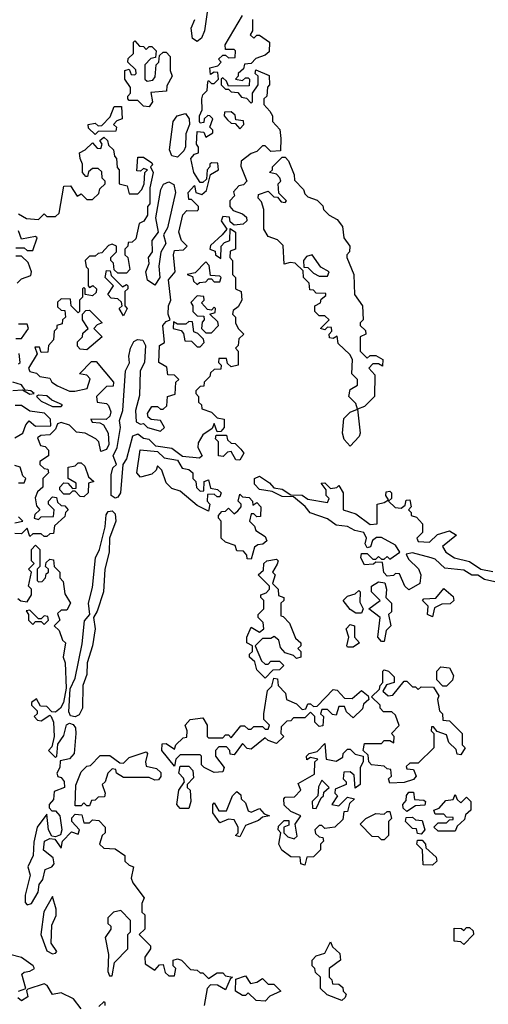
# Model space of a CAD drawing. Extents: x 2029826 to 2248070, y 228728 to 402406.
# Tile 251 of 256: x 2168809 to 2170462, y 240839 to 244315. Entities that reach past the tile are written whole.
import ezdxf

# ---------------------------------------------------------------- set-up
doc = ezdxf.new("R2010")
doc.units = 0

msp = doc.modelspace()

# ---------------------------------------------------------------- linework, layer by layer
at = {"layer": '0CON10XD'}
for points in [[(2169471.9, 244358.1), (2169461.1, 244275), (2169450, 244250), (2169435, 244237.5), (2169418.7, 244248.7), (2169413.5, 244285), (2169426.5, 244315)], [(2169145, 242626), (2169131.2, 242635), (2169131.4, 242708.6), (2169137, 242733), (2169150, 242745), (2169138.8, 242775), (2169152.5, 242805), (2169164.2, 242875), (2169160.3, 242899.7), (2169172.5, 242935), (2169182.5, 243075), (2169196.1, 243103.9), (2169193.3, 243126.7), (2169200, 243155), (2169210.9, 243179.1), (2169224.3, 243185.7), (2169243.6, 243183.6), (2169252.7, 243165), (2169249.4, 243105), (2169234.3, 243075.7), (2169231.3, 242988.7), (2169216.7, 242935), (2169220, 242895), (2169235, 242887.5), (2169245, 242890), (2169260, 242875), (2169305, 242862.5), (2169320, 242875), (2169305, 242900), (2169273, 242903), (2169261.7, 242911.7), (2169260, 242925), (2169275, 242950), (2169295, 242950), (2169305, 242940), (2169315, 242940), (2169328.3, 242951.7), (2169330, 242985), (2169357, 242993), (2169360, 243035), (2169370, 243045), (2169355, 243060), (2169331.7, 243061.7), (2169328.3, 243088.3), (2169300, 243105), (2169302.5, 243165), (2169320, 243175), (2169313.8, 243235), (2169325, 243250), (2169340, 243255), (2169332.5, 243275), (2169333.3, 243305), (2169342.5, 243325), (2169333.9, 243396.1), (2169357.5, 243425), (2169351.2, 243485), (2169355, 243500), (2169387, 243503), (2169400, 243515), (2169380, 243535), (2169370, 243565), (2169384.1, 243625.9), (2169398.3, 243641.7), (2169435, 243640), (2169440, 243645), (2169440, 243655), (2169415, 243680), (2169405, 243680), (2169402.5, 243705), (2169425, 243730), (2169430, 243705), (2169451.7, 243698.3), (2169468.3, 243711.7), (2169475, 243740), (2169481.7, 243768.3), (2169510, 243785), (2169508.3, 243808.3), (2169485, 243810), (2169480, 243805), (2169480, 243795), (2169470, 243785), (2169468.3, 243751.7), (2169455, 243740), (2169445, 243740), (2169422.5, 243775), (2169412.5, 243825), (2169425, 243840), (2169440, 243845), (2169440, 243865), (2169432.5, 243875), (2169435, 243920), (2169458.3, 243918.3), (2169465, 243900), (2169490, 243915), (2169490, 243925), (2169480, 243935), (2169490, 243965), (2169480, 243975), (2169473, 243977), (2169460, 243965), (2169458.3, 243951.7), (2169445, 243950), (2169442.5, 243955), (2169442.5, 243975), (2169453, 243997), (2169451.2, 244035), (2169455, 244050), (2169470, 244065), (2169472.5, 244095), (2169475, 244100), (2169485, 244090), (2169495, 244090), (2169510, 244105), (2169508.3, 244128.3), (2169495, 244130), (2169481.7, 244121.7), (2169480, 244145), (2169508.3, 244151.7), (2169520, 244165), (2169510, 244175), (2169525, 244190), (2169535, 244190), (2169545, 244180), (2169568.3, 244181.7), (2169570, 244205), (2169565, 244210), (2169535, 244210), (2169533.6, 244226.4), (2169595, 244330)], [(2169630, 244315), (2169630, 244275), (2169621.7, 244261.7), (2169635, 244250), (2169645, 244260), (2169655, 244260), (2169690, 244235), (2169688.3, 244201.7), (2169675, 244190), (2169641.7, 244178.3), (2169625, 244160), (2169601.7, 244158.3), (2169598.3, 244141.7), (2169580, 244125), (2169580, 244115), (2169570, 244105), (2169595, 244100), (2169605, 244110), (2169615, 244110), (2169620, 244105), (2169618.3, 244081.7), (2169545, 244080), (2169538.3, 244098.3), (2169525, 244110), (2169520, 244105), (2169520, 244085), (2169535, 244070), (2169545, 244070), (2169555, 244060), (2169578.3, 244058.3), (2169591.7, 244041.7), (2169608.3, 244038.3), (2169625, 244020), (2169630, 244025), (2169630, 244055), (2169650, 244085), (2169650, 244115), (2169640, 244125), (2169641.7, 244138.3), (2169688.3, 244118.3), (2169690, 244085), (2169683, 244077), (2169680, 244045), (2169670, 244035), (2169670, 244015), (2169691.7, 243991.7), (2169700, 243975), (2169700, 243955), (2169727, 243927), (2169730, 243895), (2169728.3, 243851.7), (2169695, 243850), (2169675, 243870), (2169665, 243870), (2169645, 243850), (2169625, 243842.5), (2169590, 243815), (2169588.3, 243798.3), (2169610, 243745), (2169598.3, 243731.7), (2169581.7, 243728.3), (2169563, 243707), (2169567, 243693), (2169550, 243675), (2169550, 243655), (2169561.7, 243641.7), (2169595, 243630), (2169608.3, 243618.3), (2169610, 243605), (2169597, 243593), (2169565, 243590), (2169551.7, 243601.7), (2169548.3, 243618.3), (2169525, 243620), (2169520, 243605), (2169540, 243575), (2169522.5, 243555), (2169481.7, 243518.3), (2169480, 243505), (2169498.3, 243498.3), (2169500, 243485), (2169518.3, 243471.7), (2169520, 243515), (2169531.7, 243528.3), (2169550, 243535), (2169551.7, 243578.3), (2169570, 243565), (2169570, 243505), (2169551.7, 243498.3), (2169550, 243475), (2169560, 243465), (2169560, 243415), (2169570, 243405), (2169570, 243365), (2169590, 243355), (2169592.5, 243325), (2169579.3, 243300.7), (2169561.7, 243288.3), (2169560, 243275), (2169570, 243265), (2169570, 243245), (2169580, 243225), (2169600, 243205), (2169581.7, 243188.3), (2169580, 243165), (2169570, 243155), (2169580, 243145), (2169580, 243095), (2169555, 243090), (2169541.7, 243101.7), (2169538.3, 243118.3), (2169511.7, 243118.3), (2169510, 243105), (2169520, 243095), (2169518.3, 243081.7), (2169495, 243080), (2169481.7, 243068.3), (2169480, 243055), (2169460, 243035), (2169458.3, 243021.7), (2169445, 243020), (2169430, 243005), (2169430, 242995), (2169440, 242985), (2169440, 242965), (2169450, 242955), (2169451.7, 242941.7), (2169485, 242930), (2169505, 242910), (2169530, 242905), (2169530, 242875), (2169518.3, 242861.7), (2169505, 242860), (2169495, 242890), (2169488.3, 242871.7), (2169455, 242850), (2169438.3, 242821.7), (2169437.5, 242805), (2169452.5, 242775), (2169443, 242767), (2169383.3, 242773.3), (2169345, 242801.2), (2169289.3, 242809.3), (2169265, 242833.3), (2169245, 242836.2), (2169225, 242851.2), (2169206.7, 242845), (2169185.6, 242764.4), (2169172.5, 242745), (2169164, 242645), (2169155, 242628.8), (2169145, 242626)], [(2169265, 244007.5), (2169245, 244010), (2169225, 244030), (2169195, 244030), (2169190, 244035), (2169190, 244045), (2169200, 244055), (2169200, 244075), (2169180, 244105), (2169180, 244135), (2169195, 244140), (2169201.7, 244121.7), (2169215, 244120), (2169220, 244125), (2169218.3, 244138.3), (2169190, 244165), (2169191.7, 244178.3), (2169210, 244195), (2169210, 244235), (2169215, 244240), (2169231.7, 244221.7), (2169245, 244220), (2169255, 244210), (2169265, 244220), (2169275, 244220), (2169290, 244205), (2169288.3, 244181.7), (2169271.7, 244178.3), (2169250, 244155), (2169250, 244105), (2169258.3, 244098.3), (2169278.3, 244101.7), (2169287, 244113), (2169290, 244155), (2169300, 244165), (2169301.7, 244188.3), (2169315, 244200), (2169325, 244200), (2169340, 244185), (2169340, 244135), (2169346.7, 244115), (2169328.3, 244081.7), (2169327, 244063), (2169271.7, 244058.3), (2169277.5, 244025), (2169265, 244007.5)], [(2169075, 243910), (2169051.7, 243931.7), (2169050, 243945), (2169075, 243950), (2169085, 243940), (2169098.3, 243941.7), (2169128.3, 243971.7), (2169141.7, 244008.3), (2169168.3, 244008.3), (2169170, 243965), (2169151.7, 243958.3), (2169140, 243945), (2169150, 243935), (2169148.3, 243921.7), (2169085, 243920), (2169075, 243910)], [(2169365, 243830), (2169345, 243834), (2169337.5, 243855), (2169350, 243955), (2169364.4, 243975.6), (2169393.8, 243983.8), (2169406.2, 243965), (2169408, 243945), (2169395, 243912.5), (2169393.6, 243866.4), (2169388.3, 243851.7), (2169365, 243830)], [(2169585, 243930), (2169600, 243945), (2169598.3, 243958.3), (2169571.7, 243961.7), (2169568.3, 243978.3), (2169555, 243990), (2169531.7, 243988.3), (2169530, 243975), (2169541.7, 243961.7), (2169555, 243950), (2169568.3, 243948.3), (2169585, 243930)], [(2168805, 243630), (2168833, 243613), (2168875, 243610), (2168895, 243630), (2168905, 243620), (2168935, 243620), (2168948.3, 243631.7), (2168965, 243727.5), (2168988.3, 243728.3), (2169011.7, 243691.7), (2169025, 243700), (2169045, 243680), (2169065, 243680), (2169088.3, 243701.7), (2169091.7, 243718.3), (2169110, 243735), (2169110, 243745), (2169100, 243755), (2169098.3, 243778.3), (2169085, 243790), (2169065, 243790), (2169051.7, 243778.3), (2169048.3, 243761.7), (2169041.7, 243761.7), (2169030, 243775), (2169030, 243805), (2169022.5, 243825), (2169020, 243845), (2169040, 243855), (2169065, 243880), (2169081.7, 243861.7), (2169095, 243860), (2169100, 243875), (2169091.7, 243888.3), (2169105, 243900), (2169118.3, 243888.3), (2169121.7, 243871.7), (2169140, 243855), (2169143, 243833), (2169150, 243825), (2169153, 243793), (2169160, 243785), (2169160, 243735), (2169188.3, 243728.3), (2169195, 243700), (2169225, 243700), (2169240, 243715), (2169247.5, 243735), (2169250, 243775), (2169260, 243785), (2169245, 243790), (2169235, 243780), (2169221.7, 243781.7), (2169225, 243830), (2169245, 243830), (2169275, 243810), (2169277, 243803), (2169270, 243795), (2169280, 243775), (2169268.3, 243721.7), (2169267.5, 243665), (2169260, 243655), (2169260, 243625), (2169246.4, 243603.6), (2169230, 243595), (2169218.3, 243541.7), (2169205, 243530), (2169191.7, 243528.3), (2169190, 243515), (2169180, 243505), (2169180, 243485), (2169190, 243475), (2169197.5, 243432.5), (2169185, 243420), (2169155, 243420), (2169141.7, 243431.7), (2169140, 243455), (2169130, 243465), (2169130, 243475), (2169150, 243495), (2169150, 243515), (2169135, 243522.5), (2169121.7, 243518.3), (2169098.3, 243491.7), (2169085, 243490), (2169075, 243480), (2169055, 243480), (2169040, 243465), (2169043, 243443), (2169050, 243435), (2169050, 243375), (2169055, 243370), (2169067, 243377), (2169080, 243365), (2169078.3, 243351.7), (2169065, 243340), (2169040, 243345), (2169040, 243365), (2169035, 243370), (2169030, 243365), (2169030, 243335), (2169020, 243325), (2169020, 243285), (2169015, 243280), (2168990, 243305), (2168988.3, 243328.3), (2168955, 243330), (2168941.7, 243318.3), (2168941.7, 243301.7), (2168955, 243290), (2168968.3, 243288.3), (2168970, 243265), (2168960, 243255), (2168958.3, 243241.7), (2168940, 243235), (2168940, 243225), (2168930, 243215), (2168927.5, 243185), (2168910, 243165), (2168908.3, 243141.7), (2168885, 243140), (2168878.3, 243158.3), (2168861.7, 243158.3), (2168870, 243135), (2168840, 243085), (2168845, 243072.5), (2168867.5, 243067.5), (2168880, 243055), (2168915, 243050), (2168922.5, 243035), (2168942.3, 243022.3), (2168985, 243003.3), (2169003, 243003), (2169046.7, 243013.3), (2169057.5, 243047.5), (2169045, 243060), (2169020, 243065), (2169061.7, 243108.3), (2169078.3, 243108.3), (2169140, 243035), (2169138.3, 243021.7), (2169115, 243020), (2169080, 242985), (2169082.5, 242965), (2169115, 242960), (2169122.5, 242952.5), (2169130.7, 242930.7), (2169126.7, 242915), (2169113.3, 242903.3), (2169060, 242905), (2169064, 242894), (2169092, 242892), (2169104.3, 242884.3), (2169121.2, 242855), (2169123.3, 242815), (2169115, 242797.5), (2169095, 242790), (2169087.5, 242825), (2169077.5, 242835), (2169040, 242855), (2169009.3, 242859.3), (2168985, 242883.3), (2168955, 242892.5), (2168941.7, 242888.3), (2168935, 242870), (2168915, 242850), (2168883, 242847), (2168871.7, 242838.3), (2168881.7, 242811.7), (2168898.3, 242808.3), (2168910, 242795), (2168910, 242775), (2168880, 242755), (2168880, 242745), (2168895, 242730), (2168908.3, 242728.3), (2168910, 242715), (2168890, 242695), (2168890, 242665), (2168871.7, 242648.3), (2168863, 242627), (2168868.3, 242598.3), (2168880, 242585), (2168861.7, 242568.3), (2168860, 242555), (2168875, 242550), (2168885, 242560), (2168928.3, 242561.7), (2168930, 242585), (2168910, 242605), (2168910, 242615), (2168925, 242630), (2168938.3, 242628.3), (2168941.7, 242611.7), (2168955, 242600), (2168968.3, 242598.3), (2168980, 242585), (2168970, 242575), (2168968.3, 242561.7), (2168931.7, 242528.3), (2168928.3, 242501.7), (2168915, 242500), (2168905, 242490)], [(2169975, 242810), (2169953, 242833), (2169947.5, 242855), (2169952.5, 242907.5), (2169975, 242930), (2170000, 242940), (2169995, 242960), (2169970, 242985), (2169975, 243010), (2170000, 243025), (2170000, 243045), (2169980, 243065), (2169982.5, 243115), (2169973, 243133), (2169931.7, 243171.7), (2169928.3, 243198.3), (2169915, 243190), (2169901.7, 243191.7), (2169900, 243205), (2169910, 243215), (2169908.3, 243228.3), (2169895, 243230), (2169885, 243220), (2169870, 243225), (2169900, 243255), (2169885, 243270), (2169865, 243270), (2169850, 243285), (2169850, 243305), (2169870, 243315), (2169871.7, 243328.3), (2169888.3, 243341.7), (2169888.3, 243348.3), (2169855, 243350), (2169845, 243360), (2169831.7, 243361.7), (2169830, 243385), (2169810, 243405), (2169808.3, 243428.3), (2169780, 243455), (2169762.5, 243457.5), (2169741.7, 243451.7), (2169738.3, 243518.3), (2169718.3, 243538.3), (2169685, 243550), (2169670, 243575), (2169670, 243645), (2169661.7, 243671.7), (2169650, 243685), (2169651.7, 243698.3), (2169685, 243710), (2169705, 243690), (2169718.3, 243688.3), (2169731.7, 243671.7), (2169745, 243670), (2169750, 243675), (2169722.5, 243702.5), (2169720, 243735), (2169730, 243745), (2169727, 243757), (2169715, 243770), (2169690, 243775), (2169700, 243785), (2169700, 243795), (2169735, 243830), (2169745, 243830), (2169757, 243817), (2169777, 243767), (2169778.3, 243748.3), (2169810, 243715), (2169815, 243700), (2169825, 243690), (2169858.3, 243678.3), (2169878.3, 243658.3), (2169880, 243645), (2169900, 243625), (2169929.3, 243609.3), (2169947.5, 243585), (2169952.5, 243545), (2169973.3, 243515), (2169972.5, 243495), (2169962.5, 243485), (2169962.5, 243475), (2169987.5, 243415), (2169990, 243345), (2170017.5, 243305), (2170020, 243255), (2170010, 243245), (2170010, 243235), (2170028.3, 243218.3), (2170030, 243205), (2170010, 243195), (2170010, 243145), (2170035, 243120), (2170045, 243130), (2170065, 243130), (2170090, 243115), (2170088.3, 243091.7), (2170075, 243100), (2170055, 243100), (2170040, 243085), (2170061.7, 243061.7), (2170060, 242985), (2170025, 242950), (2170000, 242940), (2170010, 242855), (2170006.4, 242843.6), (2169975, 242810)], [(2169285, 243378), (2169260, 243395), (2169254, 243425), (2169265.9, 243454.1), (2169263.3, 243475), (2169277.5, 243495), (2169275.8, 243535), (2169298.8, 243565), (2169288.5, 243615), (2169306.5, 243715), (2169316.2, 243733.8), (2169335, 243743.1), (2169352.9, 243732.9), (2169358.9, 243705), (2169329.8, 243580.2), (2169316.2, 243555), (2169324.3, 243525), (2169306.2, 243493.8), (2169299.2, 243445), (2169303.1, 243405), (2169285, 243378)], [(2168795, 243510), (2168825, 243510), (2168835, 243500), (2168855, 243500), (2168870, 243545), (2168865, 243550), (2168815, 243540), (2168805, 243570)], [(2168800, 243385), (2168815, 243400), (2168848.3, 243411.7), (2168850, 243425), (2168838.3, 243458.3), (2168815, 243480), (2168795, 243480)], [(2169895, 243410), (2169900, 243425), (2169870.7, 243440.7), (2169840, 243485), (2169820.7, 243479.3), (2169810, 243465), (2169811.7, 243441.7), (2169825, 243440), (2169845, 243420), (2169865, 243410), (2169895, 243410)], [(2169435, 243380), (2169442.5, 243387.5), (2169465, 243390), (2169475, 243400), (2169485, 243400), (2169495, 243390), (2169515, 243390), (2169520, 243405), (2169515, 243410), (2169481.7, 243411.7), (2169477, 243447), (2169465, 243460), (2169428.3, 243421.7), (2169400, 243415), (2169418.3, 243408.3), (2169421.7, 243391.7), (2169435, 243380)], [(2169175, 243270), (2169160, 243295), (2169170, 243305), (2169168.3, 243318.3), (2169155, 243330), (2169131.7, 243331.7), (2169120, 243345), (2169140, 243375), (2169110, 243405), (2169115, 243430), (2169128.3, 243428.3), (2169131.7, 243411.7), (2169171.7, 243371.7), (2169185, 243380), (2169190, 243375), (2169190, 243365), (2169180, 243355), (2169180, 243305), (2169187.5, 243295), (2169175, 243270)], [(2169485, 243210), (2169510, 243235), (2169508.3, 243248.3), (2169480, 243275), (2169498.3, 243281.7), (2169500, 243295), (2169495, 243300), (2169485, 243290), (2169471.7, 243291.7), (2169450, 243315), (2169460, 243325), (2169458.3, 243338.3), (2169435, 243340), (2169413, 243317), (2169420, 243305), (2169420, 243285), (2169435, 243270), (2169458.3, 243268.3), (2169460, 243255), (2169453, 243247), (2169450, 243225), (2169465, 243210), (2169485, 243210)], [(2169045, 243150), (2169021.7, 243151.7), (2169013, 243163), (2169012.5, 243177.5), (2169030, 243195), (2169031.7, 243208.3), (2169050, 243225), (2169030, 243255), (2169030, 243275), (2169041.7, 243288.3), (2169055, 243290), (2169100, 243245), (2169081.7, 243238.3), (2169070, 243225), (2169100, 243195), (2169045, 243150)], [(2168795, 243190), (2168815, 243190), (2168840, 243225), (2168835, 243240), (2168805, 243240)], [(2169445, 243160), (2169460, 243175), (2169457, 243187), (2169437.5, 243207.5), (2169423, 243213), (2169418.3, 243248.3), (2169405, 243250), (2169395, 243240), (2169365, 243240), (2169351.7, 243248.3), (2169350, 243225), (2169378.3, 243218.3), (2169387, 243207), (2169391.7, 243181.7), (2169415, 243180), (2169435, 243160), (2169445, 243160)], [(2168805, 243100), (2168810, 243105), (2168807, 243137)], [(2168785, 243006), (2168818.3, 243008.3), (2168845, 242993.3), (2168860, 242995), (2168847.5, 243005), (2168827.5, 243007.5), (2168815, 243026.2), (2168785, 243035.8)], [(2168955, 242950), (2168960, 242955), (2168921.7, 242971.7), (2168905, 242987.5), (2168875, 242990), (2168867.5, 242985), (2168885, 242968.8), (2168925, 242950), (2168955, 242950)], [(2168791.7, 242838.3), (2168820, 242855), (2168830, 242885), (2168841.7, 242898.3), (2168865, 242880), (2168918.3, 242881.7), (2168917.5, 242905), (2168896.1, 242926.1), (2168845, 242932.5), (2168815, 242952.5), (2168792.5, 242952.5)], [(2169585, 242760), (2169571.7, 242761.7), (2169555, 242790), (2169541.7, 242788.3), (2169527, 242773), (2169510, 242775), (2169510, 242825), (2169500, 242835), (2169501.7, 242848.3), (2169538.3, 242848.3), (2169541.7, 242831.7), (2169555, 242820), (2169568.3, 242818.3), (2169588.3, 242798.3), (2169600, 242785), (2169585, 242760)], [(2169475, 242580), (2169435, 242600), (2169375, 242650), (2169345, 242660), (2169325, 242680), (2169310, 242725), (2169295, 242740), (2169290, 242725), (2169275, 242710), (2169235, 242700), (2169222.5, 242715), (2169233.6, 242796.4), (2169295, 242790), (2169318.3, 242768.3), (2169365, 242760), (2169381.7, 242731.7), (2169405, 242727.5), (2169420, 242715), (2169420, 242695), (2169430, 242685), (2169433, 242663), (2169445, 242650), (2169458.3, 242651.7), (2169460, 242685), (2169475, 242690), (2169481.7, 242661.7), (2169507, 242657), (2169520, 242645), (2169515, 242630), (2169505, 242630), (2169495, 242640), (2169471.7, 242638.3), (2169470, 242615), (2169480, 242605), (2169475, 242580)], [(2169035, 242630), (2169021.7, 242631.7), (2169005, 242650), (2168995, 242650), (2168985, 242640), (2168965, 242640), (2168950, 242655), (2168950, 242665), (2168965, 242680), (2168978.3, 242678.3), (2168995, 242660), (2169008.3, 242661.7), (2169008.3, 242678.3), (2168980, 242695), (2168980, 242735), (2169005, 242740), (2169015, 242750), (2169025, 242750), (2169038.3, 242738.3), (2169051.7, 242701.7), (2169070, 242685), (2169051.7, 242678.3), (2169050, 242645), (2169035, 242630)], [(2168805, 242680), (2168825, 242680), (2168830, 242695), (2168820, 242705), (2168810, 242735), (2168791.7, 242741.7)], [(2170485, 242330), (2170448.2, 242338.2), (2170425, 242354.2), (2170404.2, 242354.2), (2170375, 242372), (2170308.3, 242378.3), (2170275, 242410), (2170260, 242415), (2170195, 242433.3), (2170171.7, 242428.3), (2170180.7, 242410.7), (2170216.2, 242376.2), (2170223.3, 242355), (2170220, 242325), (2170181.7, 242301.7), (2170167.5, 242315), (2170148.3, 242358.3), (2170135, 242360), (2170127, 242353), (2170105, 242350), (2170093, 242363), (2170088.3, 242398.3), (2170065, 242400), (2170057, 242393), (2170025, 242390), (2170012.5, 242415), (2170015, 242430), (2170035, 242430), (2170055, 242410), (2170065, 242410), (2170075, 242420), (2170085, 242410), (2170095, 242410), (2170105, 242420), (2170115, 242410), (2170150, 242435), (2170135, 242460), (2170085, 242487.5), (2170067, 242487), (2170053, 242477), (2170046.4, 242453.6), (2170035, 242450), (2170027.5, 242465), (2170032.5, 242485), (2170022.5, 242505), (2169991.2, 242511.2), (2169965.5, 242525.5), (2169925, 242530), (2169895, 242553.3), (2169833.9, 242573.9), (2169816.4, 242596.4), (2169775, 242630), (2169735, 242631.2), (2169699.3, 242649.3), (2169655, 242656.2), (2169636.7, 242675), (2169637.5, 242695), (2169655, 242703.3), (2169690, 242680), (2169705, 242662.5), (2169735, 242658), (2169765, 242637.5), (2169805, 242636.7), (2169825, 242622.5), (2169895, 242610), (2169900, 242625), (2169890, 242635), (2169890, 242655), (2169871.7, 242678.3), (2169885, 242680), (2169905, 242660), (2169927, 242663), (2169935, 242670), (2169950, 242645), (2169950, 242585), (2169995, 242570), (2170045, 242532.5), (2170070, 242535), (2170070, 242605), (2170095, 242610), (2170110, 242620), (2170100, 242635), (2170101.7, 242648.3), (2170115, 242650), (2170120, 242645), (2170120, 242625), (2170110, 242615), (2170133, 242593), (2170155, 242590), (2170168.3, 242601.7), (2170171.7, 242618.3), (2170185, 242620), (2170190, 242595), (2170180, 242585), (2170190, 242575), (2170190, 242565), (2170208.3, 242558.3), (2170230, 242535), (2170230, 242505), (2170210, 242485), (2170215, 242473.3), (2170255, 242470), (2170282.5, 242497.5), (2170325, 242510), (2170350, 242495), (2170300, 242455), (2170312.5, 242435), (2170342.5, 242415), (2170395, 242402), (2170435, 242375.8), (2170477.5, 242367.5)], [(2169625, 242410), (2169611.7, 242411.7), (2169610, 242425), (2169598.3, 242438.3), (2169575, 242440), (2169568.3, 242458.3), (2169535, 242470), (2169520, 242485), (2169520, 242545), (2169510, 242555), (2169510, 242565), (2169521.7, 242578.3), (2169535, 242580), (2169545, 242590), (2169565, 242570), (2169578.3, 242581.7), (2169590, 242595), (2169590, 242605), (2169580, 242615), (2169585, 242640), (2169595, 242630), (2169618.3, 242628.3), (2169630, 242615), (2169631.7, 242601.7), (2169645, 242610), (2169660, 242595), (2169658.3, 242561.7), (2169645, 242560), (2169635, 242570), (2169625, 242570), (2169620, 242545), (2169637, 242527), (2169641.7, 242511.7), (2169675, 242490), (2169680, 242475), (2169667, 242463), (2169648.3, 242461.7), (2169637.5, 242452.5), (2169625, 242410)], [(2169005, 241853.8), (2168988, 241858), (2168981.7, 241871.7), (2168987, 241953), (2169005, 241990), (2169028.9, 242111.1), (2169037.5, 242192.5), (2169056.7, 242215), (2169051.4, 242255), (2169065, 242310), (2169076.5, 242415), (2169090, 242445), (2169110, 242525), (2169113.5, 242566.5), (2169121.1, 242578.9), (2169135, 242581.4), (2169145, 242570), (2169147.5, 242545), (2169125.6, 242485), (2169124.6, 242435), (2169109.1, 242375), (2169104.4, 242295), (2169082.5, 242227.5), (2169068.8, 242205), (2169074.5, 242165), (2169065.6, 242105), (2169046.7, 242045), (2169046.1, 242003.9), (2169031.4, 241965), (2169030, 241885), (2169018.9, 241861.1), (2169005, 241853.8)], [(2168791.7, 242538.3), (2168820, 242545), (2168805, 242560)], [(2168905, 242490), (2168895, 242490), (2168885, 242500), (2168855, 242500), (2168845, 242490), (2168835, 242520), (2168815, 242500), (2168791.7, 242501.7)], [(2168801.7, 242271.7), (2168813, 242263), (2168835, 242260), (2168850, 242285), (2168850, 242305), (2168840, 242315), (2168850, 242365), (2168840, 242375), (2168860, 242395), (2168850, 242405), (2168850, 242445), (2168865, 242460), (2168880, 242445), (2168880, 242385), (2168870, 242375), (2168870, 242335), (2168875, 242330), (2168888.3, 242331.7), (2168900, 242345), (2168901.7, 242358.3)], [(2168901.7, 242358.3), (2168910, 242365), (2168910, 242375), (2168900, 242385), (2168901.7, 242398.3), (2168915, 242410), (2168928.3, 242408.3), (2168930, 242385), (2168950, 242365), (2168950, 242345), (2168961.7, 242331.7), (2168968.3, 242288.3), (2168987.5, 242255), (2168975, 242230), (2168955, 242230), (2168941.7, 242218.3), (2168950, 242195), (2168930, 242175), (2168948.3, 242158.3), (2168960, 242125), (2168970, 242115), (2168962.5, 242065), (2168968.8, 242045), (2168972.5, 241955), (2168963.3, 241905), (2168952.5, 241885), (2168935, 241870), (2168921.7, 241871.7), (2168905, 241890), (2168881.7, 241891.7), (2168867.5, 241917.5), (2168850, 241905), (2168850, 241895), (2168870, 241875), (2168870, 241865), (2168860, 241855), (2168871.7, 241841.7), (2168885, 241840), (2168915, 241860), (2168920, 241855), (2168927.5, 241835), (2168930, 241785), (2168921.7, 241748.3), (2168910, 241735), (2168935, 241710), (2168940, 241715), (2168943, 241757), (2168965, 241787.5), (2168973.9, 241826.1), (2168985, 241831.2), (2168997.1, 241827.1), (2169005.5, 241815.5), (2169006.7, 241795), (2169000.6, 241725), (2168985, 241705.8), (2168951.7, 241698.3), (2168950, 241675), (2168940, 241655), (2168943.6, 241643.6), (2168955, 241640), (2168966, 241626), (2168966.2, 241605), (2168930, 241590), (2168927.5, 241562.5), (2168912.5, 241545), (2168912.5, 241532.5), (2168922.5, 241522.5), (2168935, 241522.5), (2168950, 241505), (2168957.5, 241455), (2168952.5, 241437.5), (2168935, 241430), (2168922.5, 241432.5), (2168910, 241455), (2168905, 241510), (2168870, 241465), (2168858.3, 241411.7), (2168856.7, 241365), (2168837.5, 241325), (2168846.2, 241295), (2168827.5, 241225), (2168828.3, 241198.3), (2168835, 241190), (2168850, 241195), (2168874, 241235), (2168877.7, 241262.3), (2168890.5, 241279.5), (2168898.8, 241315), (2168922.5, 241325), (2168930, 241335), (2168926.7, 241356.7), (2168892.9, 241382.9), (2168896.7, 241415), (2168915, 241424), (2168932.5, 241422.5), (2168955, 241390), (2168960, 241415), (2168991.7, 241448.3), (2169015, 241440), (2169020, 241455), (2168992.5, 241485), (2168993, 241497), (2169005, 241510), (2169028.3, 241508.3), (2169035, 241480), (2169055, 241480), (2169065, 241490), (2169088.3, 241488.3), (2169110, 241465), (2169110, 241445), (2169100, 241435), (2169090, 241405), (2169105, 241390), (2169145, 241387.5), (2169180, 241365), (2169180, 241345), (2169195, 241330), (2169210, 241325), (2169202.5, 241285), (2169208.3, 241268.3), (2169247.5, 241215), (2169240, 241195), (2169240, 241165), (2169250, 241155), (2169250, 241105), (2169230, 241085), (2169270, 241045), (2169270, 241035), (2169250, 241005), (2169251.7, 240981.7), (2169285, 240960), (2169301.7, 240978.3), (2169315, 240980), (2169321.7, 240951.7), (2169335, 240940), (2169355, 240940), (2169360, 240965), (2169350, 240975), (2169350, 240995), (2169365, 241000), (2169380, 240995), (2169411.7, 240961.7), (2169435, 240960), (2169445, 240950), (2169455, 240950), (2169475, 240930), (2169505, 240950), (2169525, 240950), (2169535, 240940), (2169560, 240935), (2169551.7, 240928.3), (2169535, 240890), (2169507, 240907), (2169481.7, 240908.3), (2169470, 240895), (2169460, 240835)], [(2169675, 241990), (2169645, 242020), (2169638.3, 242048.3), (2169620, 242065), (2169620, 242075), (2169630, 242085), (2169630, 242105), (2169610, 242115), (2169610, 242135), (2169625, 242170), (2169655, 242152.5), (2169670, 242165), (2169667.5, 242187.5), (2169650, 242205), (2169650, 242215), (2169670, 242235), (2169670, 242265), (2169660, 242275), (2169660, 242285), (2169678.3, 242291.7), (2169690, 242305), (2169690, 242315), (2169650, 242355), (2169668.3, 242371.7), (2169670, 242395), (2169680, 242405), (2169715, 242410), (2169720, 242405), (2169717, 242393), (2169700, 242365), (2169710, 242355), (2169700, 242325), (2169720, 242305), (2169721.7, 242281.7), (2169740, 242275), (2169740, 242265), (2169730, 242255), (2169730, 242210), (2169738.3, 242208.3), (2169760, 242185), (2169781.7, 242131.7), (2169800, 242115), (2169800, 242105), (2169790, 242095), (2169800, 242085), (2169800, 242065), (2169785, 242060), (2169775, 242070), (2169745, 242080), (2169728.3, 242098.3), (2169722.5, 242125), (2169707, 242137), (2169695, 242130), (2169665, 242130), (2169640, 242105), (2169661.7, 242051.7), (2169675, 242040), (2169685, 242040), (2169695, 242050), (2169725, 242050), (2169740, 242035), (2169725, 242020), (2169701.7, 242018.3), (2169675, 241990)], [(2170095, 242120), (2170085, 242120), (2170072.5, 242135), (2170080, 242205), (2170040, 242235), (2170080, 242265), (2170050, 242295), (2170050, 242315), (2170075, 242330), (2170097, 242327), (2170102.5, 242305), (2170100, 242275), (2170120, 242255), (2170120, 242225), (2170110, 242215), (2170117.5, 242175), (2170101.2, 242158.8), (2170095, 242120)], [(2170015, 242220), (2169995, 242220), (2169975, 242232.5), (2169950, 242265), (2169965, 242280), (2169991.7, 242288.3), (2170005, 242300), (2170010, 242295), (2170008.3, 242258.3), (2170020, 242235), (2170015, 242220)], [(2170265, 242207.5), (2170247.5, 242215), (2170250, 242245), (2170230, 242265), (2170235, 242270), (2170277, 242273), (2170305, 242307.5), (2170338.3, 242278.3), (2170340, 242265), (2170327, 242253), (2170298.3, 242251.7), (2170271.7, 242238.3), (2170265, 242207.5)], [(2168895, 242180), (2168910, 242195), (2168908.3, 242208.3), (2168895, 242210), (2168885, 242200), (2168875, 242200), (2168845, 242230), (2168831.7, 242228.3), (2168840, 242215), (2168840, 242195), (2168855, 242180), (2168865, 242190), (2168885, 242190), (2168895, 242180)], [(2169985, 242100), (2169965, 242100), (2169962.5, 242105), (2169970, 242135), (2169960, 242165), (2169975, 242180), (2169990, 242175), (2169990, 242135), (2170007.5, 242115), (2169985, 242100)], [(2170115, 241620), (2170110, 241635), (2170120, 241645), (2170118.3, 241668.3), (2170105, 241670), (2170095, 241680), (2170050, 241685), (2170040, 241695), (2170038.3, 241718.3), (2170020, 241735), (2170025, 241760), (2170085, 241760), (2170095, 241770), (2170115, 241770), (2170128.3, 241761.7), (2170130, 241785), (2170120, 241795), (2170147, 241823), (2170135, 241860), (2170121.7, 241871.7), (2170091.7, 241871.7), (2170080, 241885), (2170080, 241895), (2170050, 241925), (2170078.3, 241951.7), (2170080, 241965), (2170090, 241975), (2170090, 242015), (2170095, 242020), (2170110, 242015), (2170130, 241995), (2170130, 241975), (2170102.5, 241967.5), (2170090, 241945), (2170108.3, 241928.3), (2170125, 241930), (2170165, 241980), (2170175, 241980), (2170195, 241960), (2170205, 241960), (2170215, 241950), (2170225, 241960), (2170268.3, 241958.3), (2170287.5, 241927.5), (2170282.5, 241915), (2170290, 241875), (2170300, 241865), (2170301.7, 241841.7), (2170325, 241840), (2170370, 241795), (2170370, 241755), (2170380, 241745), (2170365, 241720), (2170351.7, 241721.7), (2170348.3, 241738.3), (2170323, 241763), (2170315, 241790), (2170281.7, 241801.7), (2170268.3, 241818.3), (2170261.7, 241818.3), (2170260, 241805), (2170270, 241795), (2170270, 241745), (2170215, 241690), (2170185, 241690), (2170171.7, 241678.3), (2170175, 241670), (2170198.3, 241668.3), (2170207.5, 241645), (2170197.5, 241632.5), (2170165, 241622.5), (2170115, 241620)], [(2170301.7, 241961.7), (2170280, 241985), (2170280, 242015), (2170295, 242030), (2170325, 242027.5), (2170339.3, 241999.3), (2170336.1, 241983.9), (2170315, 241962.5), (2170301.7, 241961.7)], [(2169495, 241657.5), (2169460, 241675), (2169450, 241685), (2169450, 241715), (2169445, 241720), (2169375, 241720), (2169360, 241705), (2169355, 241680), (2169310, 241735), (2169311.7, 241758.3), (2169325, 241760), (2169355, 241740), (2169360, 241755), (2169385, 241780), (2169398.3, 241781.7), (2169400, 241805), (2169392.5, 241825), (2169410, 241845), (2169455, 241850), (2169470, 241825), (2169470, 241785), (2169475, 241780), (2169525, 241780), (2169535, 241790), (2169545, 241790), (2169555, 241780), (2169588.3, 241821.7), (2169601.7, 241821.7), (2169615, 241810), (2169625, 241810), (2169635, 241820), (2169665, 241820), (2169675, 241810), (2169685, 241810), (2169690, 241825), (2169670, 241845), (2169670, 241865), (2169682.5, 241947.5), (2169698.3, 241961.7), (2169705, 241990), (2169718.3, 241988.3), (2169720, 241965), (2169747, 241937), (2169750, 241915), (2169785, 241900), (2169805, 241880), (2169818.3, 241881.7), (2169825, 241900), (2169835, 241900), (2169845, 241890), (2169858.3, 241891.7), (2169915, 241950), (2169928.3, 241948.3), (2169955, 241920), (2169981.7, 241918.3), (2170015, 241947.5), (2170038.3, 241928.3), (2170040, 241915), (2170021.7, 241898.3), (2170018.3, 241881.7), (2169985, 241850), (2169961.7, 241871.7), (2169955, 241890), (2169935, 241890), (2169925, 241860), (2169911.7, 241861.7), (2169895, 241880), (2169875, 241880), (2169870, 241865), (2169880, 241855), (2169878.3, 241821.7), (2169865, 241820), (2169850, 241835), (2169850, 241855), (2169835, 241870), (2169815, 241850), (2169775, 241850), (2169765, 241840), (2169751.7, 241838.3), (2169731.7, 241818.3), (2169730, 241795), (2169740, 241785), (2169715, 241760), (2169685, 241770), (2169675, 241780), (2169625, 241740), (2169611.7, 241741.7), (2169595, 241760), (2169565, 241720), (2169551.7, 241721.7), (2169550, 241735), (2169538.3, 241748.3), (2169511.7, 241748.3), (2169500, 241735), (2169500, 241715), (2169530, 241675), (2169525, 241660), (2169495, 241657.5)], [(2169815, 241330), (2169800, 241335), (2169798.3, 241358.3), (2169765, 241360), (2169733.6, 241383.6), (2169722.5, 241405), (2169730, 241445), (2169720, 241455), (2169721.7, 241468.3), (2169741.7, 241488.3), (2169758.3, 241488.3), (2169758.3, 241471.7), (2169740, 241465), (2169740, 241445), (2169755, 241430), (2169777, 241423), (2169787.5, 241432.5), (2169780, 241475), (2169800, 241505), (2169765, 241520), (2169741.7, 241541.7), (2169740, 241565), (2169745, 241570), (2169778.3, 241571.7), (2169800, 241595), (2169791.7, 241618.3), (2169848.3, 241651.7), (2169850, 241695), (2169860, 241705), (2169835, 241710), (2169821.7, 241701.7), (2169820, 241715), (2169830, 241725), (2169858.3, 241731.7), (2169885, 241760), (2169890, 241705), (2169925, 241697.5), (2169948.3, 241711.7), (2169950, 241725), (2169965, 241740), (2169975, 241740), (2169991.7, 241721.7), (2170020, 241715), (2170020, 241695), (2170010, 241675), (2170010, 241615), (2169991.7, 241601.7), (2169988.3, 241648.3), (2169975, 241660), (2169951.7, 241658.3), (2169950, 241635), (2169960, 241625), (2169960, 241615), (2169921.7, 241598.3), (2169920, 241585), (2169930, 241575), (2169910, 241545), (2169935, 241540), (2169965, 241570), (2169990, 241565), (2169971.7, 241548.3), (2169965, 241520), (2169951.7, 241518.3), (2169948.3, 241491.7), (2169920, 241465), (2169885, 241460), (2169875, 241470), (2169865, 241470), (2169850, 241455), (2169851.7, 241441.7), (2169865, 241430), (2169878.3, 241428.3), (2169880, 241415), (2169870, 241405), (2169870, 241385), (2169845, 241360), (2169821.7, 241358.3), (2169815, 241330)], [(2169055, 241540), (2169045, 241540), (2169035, 241550), (2169025, 241540), (2169005, 241540), (2169007, 241613), (2169025, 241660), (2169045, 241680), (2169058.3, 241681.7), (2169092.5, 241717.5), (2169127, 241717), (2169161.7, 241691.7), (2169175, 241690), (2169195, 241710), (2169255, 241730), (2169260, 241725), (2169252.5, 241695), (2169255, 241680), (2169291.7, 241671.7), (2169307, 241657), (2169307, 241643), (2169298.3, 241631.7), (2169285, 241630), (2169265, 241640), (2169175, 241640), (2169150, 241655), (2169148.3, 241668.3), (2169135, 241670), (2169120, 241655), (2169110, 241625), (2169100, 241615), (2169110, 241585), (2169108.3, 241571.7), (2169085, 241570), (2169075, 241560), (2169061.7, 241558.3), (2169055, 241540)], [(2169405, 241530), (2169375, 241530), (2169362.5, 241545), (2169370, 241595), (2169390, 241625), (2169387, 241637), (2169370, 241655), (2169375, 241680), (2169405, 241680), (2169420, 241665), (2169421.7, 241638.3), (2169400, 241615), (2169400, 241605), (2169410, 241595), (2169412.5, 241555), (2169405, 241530)], [(2169855, 241530), (2169871.7, 241568.3), (2169880, 241575), (2169881.7, 241588.3), (2169900, 241605), (2169875, 241630), (2169863, 241607), (2169860, 241575), (2169840, 241555), (2169841.7, 241531.7), (2169855, 241530)], [(2169585, 241430), (2169570, 241435), (2169580, 241445), (2169580, 241465), (2169565, 241490), (2169545, 241492.5), (2169515, 241480), (2169490, 241515), (2169490, 241545), (2169495, 241550), (2169511.7, 241521.7), (2169538.3, 241521.7), (2169560, 241575), (2169575, 241590), (2169588.3, 241578.3), (2169590, 241565), (2169605, 241550), (2169615, 241522.5), (2169625, 241517.5), (2169655, 241530), (2169671.7, 241511.7), (2169690, 241505), (2169665, 241500), (2169651.7, 241488.3), (2169605, 241470), (2169585, 241430)], [(2170175, 241520), (2170161.7, 241531.7), (2170160, 241545), (2170171.7, 241558.3), (2170173.3, 241576.7), (2170181.7, 241588.3), (2170198.3, 241588.3), (2170201.7, 241561.7), (2170235, 241560), (2170240, 241555), (2170238.3, 241541.7), (2170205, 241540), (2170175, 241520)], [(2170345, 241450), (2170285, 241450), (2170270, 241465), (2170285, 241480), (2170315, 241480), (2170325, 241490), (2170338.3, 241491.7), (2170338.3, 241498.3), (2170315, 241500), (2170305, 241510), (2170275, 241510), (2170270, 241525), (2170288.3, 241531.7), (2170311.7, 241558.3), (2170338.3, 241561.7), (2170345, 241580), (2170351.7, 241561.7), (2170365, 241550), (2170385, 241570), (2170400, 241555), (2170400, 241525), (2170381.7, 241508.3), (2170378.3, 241491.7), (2170351.7, 241468.3), (2170345, 241450)], [(2170095, 241420), (2170085, 241420), (2170075, 241430), (2170051.7, 241431.7), (2170010, 241475), (2170030, 241495), (2170065, 241512.5), (2170095, 241510), (2170105, 241520), (2170115, 241520), (2170120, 241495), (2170110, 241485), (2170110, 241435), (2170095, 241420)], [(2170225, 241440), (2170211.7, 241441.7), (2170208.3, 241458.3), (2170195, 241460), (2170170, 241485), (2170171.7, 241498.3), (2170195, 241500), (2170205, 241490), (2170228.3, 241488.3), (2170237.5, 241455), (2170225, 241440)], [(2170265, 241330), (2170231.7, 241331.7), (2170230, 241385), (2170210, 241405), (2170211.7, 241418.3), (2170228.3, 241418.3), (2170240, 241405), (2170241.7, 241391.7), (2170278.3, 241358.3), (2170280, 241345), (2170265, 241330)], [(2168925, 241017.5), (2168935, 241020), (2168940, 241025), (2168920, 241055), (2168921.7, 241118.3), (2168937.5, 241152.5), (2168937.5, 241175), (2168925, 241220), (2168894.4, 241165.6), (2168883.6, 241085), (2168905, 241027.5), (2168925, 241017.5)], [(2169135, 240940), (2169143, 240987), (2169190, 241035), (2169190, 241085), (2169200, 241095), (2169200, 241135), (2169165, 241170), (2169140, 241165), (2169120, 241145), (2169120, 241125), (2169130, 241115), (2169130, 241105), (2169110, 241075), (2169122.5, 241015), (2169120, 240955), (2169125, 240940), (2169135, 240940)], [(2170375, 241050), (2170365, 241060), (2170341.7, 241061.7), (2170341.7, 241108.3), (2170367, 241107), (2170375, 241100), (2170385, 241110), (2170395, 241110), (2170408.3, 241098.3), (2170410, 241085), (2170375, 241050)], [(2169945, 240852.5), (2169893, 240873), (2169870, 240895), (2169870, 240935), (2169851.7, 240951.7), (2169850, 240965), (2169840, 240975), (2169840, 240995), (2169855, 241010), (2169885, 241020), (2169905, 241060), (2169911.7, 241041.7), (2169938.3, 241018.3), (2169940, 240995), (2169900, 240965), (2169900, 240935), (2169910, 240925), (2169911.7, 240911.7), (2169935, 240910), (2169948.3, 240898.3), (2169950, 240885), (2169960, 240875), (2169957, 240863), (2169945, 240852.5)], [(2168804.5, 240885.5), (2168830, 240895), (2168815.8, 240945), (2168825, 240952.9), (2168844.3, 240955.7), (2168861.2, 240965), (2168856.2, 240975), (2168815, 241004.2), (2168774.4, 241014.4)], [(2169675, 240850), (2169643, 240853), (2169615, 240880), (2169605, 240870), (2169595, 240870), (2169570, 240885), (2169571.7, 240928.3), (2169605, 240940), (2169623, 240913), (2169645, 240917.5), (2169665, 240930), (2169685, 240910), (2169705, 240910), (2169730, 240885), (2169691.7, 240868.3), (2169675, 240850)], [(2169025, 240823.3), (2168998.6, 240858.6), (2168955, 240880), (2168925, 240873.3), (2168906.1, 240906.1), (2168895, 240911.2), (2168837, 240893), (2168832.5, 240887.5), (2168837.5, 240865), (2168815, 240851.2), (2168801.8, 240861.8)], [(2169110, 240835), (2169110, 240845), (2169105, 240847.5), (2169088.3, 240831.7)]]:
    msp.add_lwpolyline(points, dxfattribs=at)

doc.saveas('drawing.dxf')
